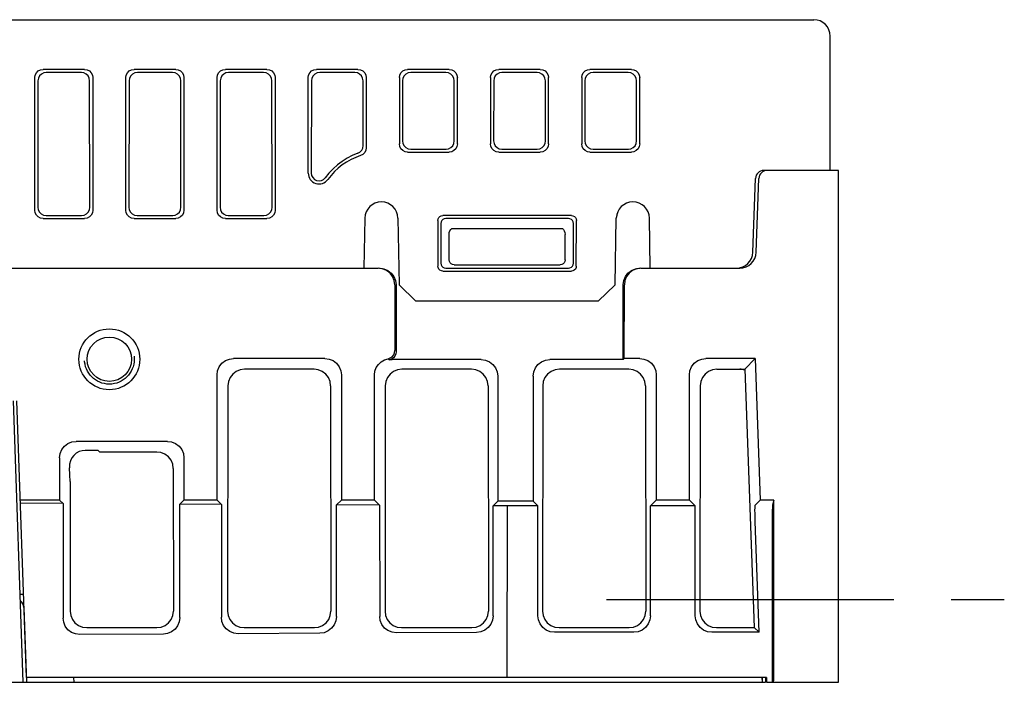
# Model space of a CAD drawing. Extents: x 78 to 816, y 33 to 540.
# Tile 21 of 21: x 731 to 790, y 500 to 540. Entities that reach past the tile are written whole.
import ezdxf

# ---------------------------------------------------------------- set-up
doc = ezdxf.new("R2010")
doc.units = 0
doc.header["$LTSCALE"] = 46.2
doc.linetypes.add('CENTER', pattern=[0.6, 0.375, -0.075, 0.075, -0.075])
doc.linetypes.add('HIDDEN', pattern=[0.2, 0.1, -0.1])
for name, color, linetype in [('ALL_AXIS', 7, 'CONTINUOUS'), ('ALL_FEATURES', 7, 'CONTINUOUS'), ('DEFAULT_2', 8, 'HIDDEN')]:
    doc.layers.add(name, color=color, linetype=linetype)

msp = doc.modelspace()

# ---------------------------------------------------------------- linework, layer by layer
at = {"layer": 'ALL_AXIS', "color": 7, "linetype": 'CENTER'}
msp.add_line((766, 505), (790, 505), dxfattribs=at)
at = {"layer": 'ALL_AXIS', "color": 7, "linetype": 'CONTINUOUS'}
for p, q in [((730.842, 504.517), (731, 500)), ((775.59, 500.298), (775.6, 500))]:
    msp.add_line(p, q, dxfattribs=at)
at = {"layer": 'ALL_FEATURES', "color": 7, "linetype": 'CONTINUOUS'}
for p, q in [((640, 540), (778.5, 540)), ((779.5, 530.9), (779.5, 539)), ((731.5, 528.498), (731.5, 536.502)), ((734.502, 537), (731.998, 537)), ((734.309, 536.807), (732.191, 536.807)), ((735, 536.502), (735, 528.498)), ((737, 528.498), (737, 536.502)), ((740.002, 537), (737.498, 537)), ((739.809, 536.807), (737.691, 536.807)), ((740.5, 536.502), (740.5, 528.498)), ((742.5, 528.498), (742.5, 536.502)), ((745.502, 537), (742.998, 537)), ((745.309, 536.807), (743.191, 536.807)), ((746, 536.502), (746, 528.498)), ((748, 530.739), (748, 536.502)), ((751.002, 537), (748.498, 537)), ((750.809, 536.807), (748.691, 536.807)), ((751.5, 536.502), (751.5, 532.271)), ((753.5, 536.502), (753.5, 532.498)), ((756.502, 537), (753.998, 537)), ((756.309, 536.807), (754.191, 536.807)), ((757, 532.498), (757, 536.502)), ((759, 536.502), (759, 532.498)), ((762.002, 537), (759.498, 537)), ((761.809, 536.807), (759.691, 536.807)), ((762.5, 532.498), (762.5, 536.502)), ((764.5, 536.502), (764.5, 532.498)), ((767.502, 537), (764.998, 537)), ((767.309, 536.807), (765.191, 536.807)), ((768, 532.498), (768, 536.502)), ((731.692, 536.31), (731.681, 528.679)), ((734.819, 528.679), (734.808, 536.31)), ((737.192, 536.31), (737.181, 528.679)), ((740.319, 528.679), (740.308, 536.31)), ((742.692, 536.31), (742.681, 528.679)), ((745.819, 528.679), (745.808, 536.31)), ((748.192, 536.31), (748.184, 530.739)), ((751.314, 532.404), (751.308, 536.31)), ((753.692, 536.31), (753.687, 532.685)), ((756.813, 532.685), (756.808, 536.31)), ((759.192, 536.31), (759.187, 532.685)), ((762.313, 532.685), (762.308, 536.31)), ((764.692, 536.31), (764.687, 532.685)), ((767.813, 532.685), (767.808, 536.31)), ((753.998, 532), (756.502, 532)), ((754.184, 532.186), (756.316, 532.186)), ((759.498, 532), (762.002, 532)), ((759.684, 532.186), (761.816, 532.186)), ((764.998, 532), (767.502, 532)), ((765.184, 532.186), (767.316, 532.186)), ((780, 530.9), (775.489, 530.9)), ((780, 500), (780, 530.9)), ((774.834, 525.965), (774.989, 530.417)), ((775.034, 525.965), (775.189, 530.417)), ((732.178, 528.18), (734.322, 528.18)), ((737.678, 528.18), (739.822, 528.18)), ((743.178, 528.18), (745.322, 528.18)), ((763.881, 528.18), (756.119, 528.18)), ((731.998, 528), (734.502, 528)), ((737.498, 528), (740.002, 528)), ((742.998, 528), (745.502, 528)), ((751.413, 528.017), (751.36, 525)), ((753.412, 528.017), (753.483, 524)), ((755.821, 527.88), (755.825, 525.123)), ((756, 527.701), (756, 525.299)), ((763.701, 528), (756.299, 528)), ((764, 525.299), (764, 527.701)), ((764.175, 525.123), (764.179, 527.88)), ((766.517, 524), (766.588, 528.017)), ((768.64, 525), (768.587, 528.017)), ((756.5, 525.5), (756.5, 527.027)), ((756.664, 527.4), (763.336, 527.4)), ((763.5, 525.5), (763.5, 527.027)), ((756.8, 525.2), (763.2, 525.2)), ((727.074, 525), (752.227, 525)), ((756.124, 524.825), (763.876, 524.825)), ((756.298, 525), (763.702, 525)), ((768.073, 525), (774.034, 525)), ((753.227, 524.001), (753.23, 520.027)), ((753.3, 524.001), (753.3, 519.957)), ((753.483, 524), (754.5, 523)), ((765.5, 523), (766.517, 524)), ((767, 519.481), (767, 524.001)), ((767.07, 519.551), (767.073, 524.001)), ((765.5, 523), (754.5, 523)), ((749.001, 519.551), (743.499, 519.551)), ((752.89, 519.465), (752.82, 519.535)), ((758.431, 519.481), (753.069, 519.481)), ((767, 519.481), (762.569, 519.481)), ((767.07, 519.551), (767, 519.481)), ((768.001, 519.551), (767.07, 519.551)), ((774.977, 519.551), (771.999, 519.551)), ((774.977, 519.551), (774.348, 518.9)), ((774.977, 519.551), (775.276, 511)), ((748.349, 518.9), (744.151, 518.9)), ((757.849, 518.9), (753.651, 518.9)), ((767.349, 518.9), (763.151, 518.9)), ((772.651, 518.9), (774.348, 518.9)), ((774.348, 518.9), (774.912, 503.3)), ((742.5, 511), (742.5, 518.552)), ((750, 518.552), (750, 511)), ((752, 511), (752, 518.552)), ((759.431, 518.483), (759.435, 510.935)), ((761.569, 518.483), (761.565, 510.935)), ((769, 518.552), (769, 511)), ((771, 511), (771, 518.552)), ((743.15, 517.902), (743.133, 504.301)), ((749.35, 517.902), (749.367, 504.301)), ((752.65, 517.902), (752.633, 504.301)), ((758.85, 517.902), (758.867, 504.301)), ((762.15, 517.902), (762.133, 504.301)), ((768.35, 517.902), (768.367, 504.301)), ((771.65, 517.902), (771.633, 504.301)), ((730.8, 500), (730.206, 517)), ((731, 500.3), (730.417, 517)), ((739.501, 514.545), (733.999, 514.545)), ((735.327, 514.002), (734.543, 514.002)), ((735.425, 513.9), (735.327, 514.002)), ((733, 513.546), (733, 511)), ((738.855, 513.9), (735.425, 513.9)), ((740.5, 513.546), (740.5, 511)), ((739.856, 512.902), (739.867, 504.301)), ((733.643, 512.115), (733.633, 504.301)), ((733, 511), (730.626, 511)), ((733, 511), (733.205, 510.795)), ((740.5, 511), (740.257, 510.757)), ((742.5, 511), (740.5, 511)), ((742.5, 511), (742.757, 510.743)), ((750, 511), (749.706, 510.706)), ((752, 511), (750, 511)), ((752, 511), (752.308, 510.692)), ((759.435, 510.935), (759.155, 510.655)), ((761.565, 510.935), (759.435, 510.935)), ((761.565, 510.935), (761.849, 510.651)), ((769, 511), (768.651, 510.651)), ((771, 511), (769, 511)), ((771, 511), (771.349, 510.651)), ((775.276, 511), (774.97, 510.684)), ((776.087, 511), (775.276, 511)), ((776.087, 511), (776.008, 510.684)), ((776.089, 500.741), (776.087, 511)), ((733.205, 510.795), (730.633, 510.808)), ((733.205, 510.795), (733.21, 503.877)), ((740.253, 503.915), (740.257, 510.757)), ((742.757, 510.743), (740.257, 510.757)), ((742.757, 510.743), (742.761, 503.928)), ((749.702, 503.965), (749.706, 510.706)), ((752.308, 510.692), (749.706, 510.706)), ((752.308, 510.692), (752.312, 503.979)), ((759.151, 504.016), (759.155, 510.655)), ((760, 510.651), (759.155, 510.655)), ((760, 510.651), (759.986, 500.3)), ((761.849, 510.651), (760, 510.651)), ((761.853, 504.021), (761.849, 510.651)), ((768.647, 504.021), (768.651, 510.651)), ((771.349, 510.651), (768.651, 510.651)), ((771.353, 504.021), (771.349, 510.651)), ((776, 509.952), (776, 500)), ((775.2, 503.022), (774.971, 509.702)), ((730.825, 505.3), (730.615, 505.3)), ((734.632, 503.3), (738.868, 503.3)), ((744.132, 503.3), (748.368, 503.3)), ((753.632, 503.3), (757.868, 503.3)), ((763.132, 503.3), (767.368, 503.3)), ((772.632, 503.3), (774.912, 503.3)), ((775.2, 503.022), (774.912, 503.3)), ((739.258, 502.911), (734.215, 502.883)), ((748.707, 502.961), (743.766, 502.935)), ((758.156, 503.012), (753.318, 502.986)), ((767.647, 503.022), (762.853, 503.022)), ((775.2, 503.022), (772.353, 503.022)), ((775.65, 500.3), (731, 500.3)), ((733.827, 500.3), (733.856, 500)), ((775.4, 500), (775.39, 500.3)), ((775.4, 500), (775.41, 500.3)), ((775.65, 500.3), (775.66, 500)), ((649.49, 500), (775.6, 500)), ((775.66, 500), (780, 500))]:
    msp.add_line(p, q, dxfattribs=at)
for points in [[(731.5, 536.502), (731.524, 536.656), (731.595, 536.795), (731.705, 536.905), (731.844, 536.976), (731.998, 537)], [(732.191, 536.807), (732.037, 536.783), (731.898, 536.712), (731.788, 536.602), (731.717, 536.464), (731.692, 536.31)], [(734.808, 536.31), (734.783, 536.464), (734.712, 536.602), (734.602, 536.712), (734.463, 536.783), (734.309, 536.807)], [(734.502, 537), (734.656, 536.976), (734.795, 536.905), (734.905, 536.795), (734.976, 536.656), (735, 536.502)], [(737, 536.502), (737.024, 536.656), (737.095, 536.795), (737.205, 536.905), (737.344, 536.976), (737.498, 537)], [(737.691, 536.807), (737.537, 536.783), (737.398, 536.712), (737.288, 536.602), (737.217, 536.464), (737.192, 536.31)], [(740.308, 536.31), (740.283, 536.464), (740.212, 536.602), (740.102, 536.712), (739.963, 536.783), (739.809, 536.807)], [(740.002, 537), (740.156, 536.976), (740.295, 536.905), (740.405, 536.795), (740.476, 536.656), (740.5, 536.502)], [(742.5, 536.502), (742.524, 536.656), (742.595, 536.795), (742.705, 536.905), (742.844, 536.976), (742.998, 537)], [(743.191, 536.807), (743.037, 536.783), (742.898, 536.712), (742.788, 536.602), (742.717, 536.464), (742.692, 536.31)], [(745.808, 536.31), (745.783, 536.464), (745.712, 536.602), (745.602, 536.712), (745.463, 536.783), (745.309, 536.807)], [(745.502, 537), (745.656, 536.976), (745.795, 536.905), (745.905, 536.795), (745.976, 536.656), (746, 536.502)], [(748, 536.502), (748.024, 536.656), (748.095, 536.795), (748.205, 536.905), (748.344, 536.976), (748.498, 537)], [(748.691, 536.807), (748.537, 536.783), (748.398, 536.712), (748.288, 536.602), (748.217, 536.464), (748.192, 536.31)], [(751.308, 536.31), (751.283, 536.464), (751.212, 536.602), (751.102, 536.712), (750.963, 536.783), (750.809, 536.807)], [(751.002, 537), (751.156, 536.976), (751.295, 536.905), (751.405, 536.795), (751.476, 536.656), (751.5, 536.502)], [(753.5, 536.502), (753.524, 536.656), (753.595, 536.795), (753.705, 536.905), (753.844, 536.976), (753.998, 537)], [(754.191, 536.807), (754.037, 536.783), (753.898, 536.712), (753.788, 536.602), (753.717, 536.464), (753.692, 536.31)], [(756.808, 536.31), (756.783, 536.464), (756.712, 536.602), (756.602, 536.712), (756.463, 536.783), (756.309, 536.807)], [(756.502, 537), (756.656, 536.976), (756.795, 536.905), (756.905, 536.795), (756.976, 536.656), (757, 536.502)], [(759, 536.502), (759.024, 536.656), (759.095, 536.795), (759.205, 536.905), (759.344, 536.976), (759.498, 537)], [(759.691, 536.807), (759.537, 536.783), (759.398, 536.712), (759.288, 536.602), (759.217, 536.464), (759.192, 536.31)], [(762.308, 536.31), (762.283, 536.464), (762.212, 536.602), (762.102, 536.712), (761.963, 536.783), (761.809, 536.807)], [(762.002, 537), (762.156, 536.976), (762.295, 536.905), (762.405, 536.795), (762.476, 536.656), (762.5, 536.502)], [(764.5, 536.502), (764.524, 536.656), (764.595, 536.795), (764.705, 536.905), (764.844, 536.976), (764.998, 537)], [(765.191, 536.807), (765.037, 536.783), (764.898, 536.712), (764.788, 536.602), (764.717, 536.464), (764.692, 536.31)], [(767.808, 536.31), (767.783, 536.464), (767.712, 536.602), (767.602, 536.712), (767.463, 536.783), (767.309, 536.807)], [(767.502, 537), (767.656, 536.976), (767.795, 536.905), (767.905, 536.795), (767.976, 536.656), (768, 536.502)], [(750.986, 531.935), (751.119, 532.008), (751.224, 532.118), (751.291, 532.254), (751.314, 532.404)], [(753.998, 532), (753.844, 532.024), (753.705, 532.095), (753.595, 532.205), (753.524, 532.344), (753.5, 532.498)], [(753.687, 532.685), (753.711, 532.53), (753.781, 532.391), (753.891, 532.281), (754.03, 532.21), (754.184, 532.186)], [(756.316, 532.186), (756.47, 532.21), (756.609, 532.281), (756.719, 532.391), (756.789, 532.53), (756.813, 532.685)], [(757, 532.498), (756.976, 532.344), (756.905, 532.205), (756.795, 532.095), (756.656, 532.024), (756.502, 532)], [(759.498, 532), (759.344, 532.024), (759.205, 532.095), (759.095, 532.205), (759.024, 532.344), (759, 532.498)], [(759.187, 532.685), (759.211, 532.53), (759.281, 532.391), (759.391, 532.281), (759.53, 532.21), (759.684, 532.186)], [(761.816, 532.186), (761.97, 532.21), (762.109, 532.281), (762.219, 532.391), (762.289, 532.53), (762.313, 532.685)], [(762.5, 532.498), (762.476, 532.344), (762.405, 532.205), (762.295, 532.095), (762.156, 532.024), (762.002, 532)], [(764.998, 532), (764.844, 532.024), (764.705, 532.095), (764.595, 532.205), (764.524, 532.344), (764.5, 532.498)], [(764.687, 532.685), (764.711, 532.53), (764.781, 532.391), (764.891, 532.281), (765.03, 532.21), (765.184, 532.186)], [(767.316, 532.186), (767.47, 532.21), (767.609, 532.281), (767.719, 532.391), (767.789, 532.53), (767.813, 532.685)], [(768, 532.498), (767.976, 532.344), (767.905, 532.205), (767.795, 532.095), (767.656, 532.024), (767.502, 532)], [(750.986, 531.935), (750.658, 531.8), (750.343, 531.637), (750.042, 531.449), (749.759, 531.236), (749.495, 530.999), (749.252, 530.741), (749.031, 530.463)], [(751.5, 532.271), (751.476, 532.118), (751.406, 531.98), (751.296, 531.869), (751.158, 531.798)], [(748.184, 530.739), (748.206, 530.595), (748.272, 530.464), (748.375, 530.36), (748.506, 530.293), (748.652, 530.27), (748.798, 530.293), (748.928, 530.36), (749.031, 530.463)], [(731.998, 528), (731.844, 528.024), (731.705, 528.095), (731.595, 528.205), (731.524, 528.344), (731.5, 528.498)], [(731.681, 528.679), (731.705, 528.524), (731.775, 528.385), (731.885, 528.275), (732.024, 528.204), (732.178, 528.18)], [(734.322, 528.18), (734.476, 528.204), (734.615, 528.275), (734.725, 528.385), (734.795, 528.524), (734.819, 528.679)], [(735, 528.498), (734.976, 528.344), (734.905, 528.205), (734.795, 528.095), (734.656, 528.024), (734.502, 528)], [(737.498, 528), (737.344, 528.024), (737.205, 528.095), (737.095, 528.205), (737.024, 528.344), (737, 528.498)], [(737.181, 528.679), (737.205, 528.524), (737.275, 528.385), (737.385, 528.275), (737.524, 528.204), (737.678, 528.18)], [(739.822, 528.18), (739.976, 528.204), (740.115, 528.275), (740.225, 528.385), (740.295, 528.524), (740.319, 528.679)], [(740.5, 528.498), (740.476, 528.344), (740.405, 528.205), (740.295, 528.095), (740.156, 528.024), (740.002, 528)], [(742.998, 528), (742.844, 528.024), (742.705, 528.095), (742.595, 528.205), (742.524, 528.344), (742.5, 528.498)], [(742.681, 528.679), (742.705, 528.524), (742.775, 528.385), (742.885, 528.275), (743.024, 528.204), (743.178, 528.18)], [(745.322, 528.18), (745.476, 528.204), (745.615, 528.275), (745.725, 528.385), (745.795, 528.524), (745.819, 528.679)], [(746, 528.498), (745.976, 528.344), (745.905, 528.205), (745.795, 528.095), (745.656, 528.024), (745.502, 528)], [(755.821, 527.88), (755.835, 527.973), (755.877, 528.056), (755.943, 528.122), (756.027, 528.165), (756.119, 528.18)], [(763.881, 528.18), (763.973, 528.165), (764.057, 528.122), (764.123, 528.056), (764.165, 527.973), (764.179, 527.88)], [(756.299, 528), (756.207, 527.985), (756.123, 527.943), (756.057, 527.877), (756.015, 527.794), (756, 527.701)], [(764, 527.701), (763.985, 527.794), (763.943, 527.877), (763.877, 527.943), (763.793, 527.985), (763.701, 528)], [(756.5, 527.027), (756.513, 527.15), (756.548, 527.255), (756.6, 527.339), (756.664, 527.4)], [(763.336, 527.4), (763.4, 527.339), (763.452, 527.255), (763.487, 527.15), (763.5, 527.027)], [(756, 525.299), (756.015, 525.206), (756.057, 525.123), (756.123, 525.057), (756.206, 525.015), (756.298, 525)], [(756.8, 525.2), (756.707, 525.215), (756.624, 525.257), (756.557, 525.323), (756.515, 525.407), (756.5, 525.5)], [(763.5, 525.5), (763.485, 525.407), (763.443, 525.323), (763.376, 525.257), (763.293, 525.215), (763.2, 525.2)], [(763.702, 525), (763.794, 525.015), (763.877, 525.057), (763.943, 525.123), (763.985, 525.206), (764, 525.299)], [(753.227, 524.001), (753.193, 524.259), (753.093, 524.5), (752.934, 524.707), (752.727, 524.866), (752.486, 524.966), (752.227, 525)], [(752.3, 525), (752.559, 524.966), (752.8, 524.866), (753.007, 524.707), (753.166, 524.5), (753.266, 524.259), (753.3, 524.001)], [(756.124, 524.825), (756.031, 524.84), (755.948, 524.882), (755.882, 524.948), (755.84, 525.031), (755.825, 525.123)], [(764.175, 525.123), (764.16, 525.031), (764.118, 524.948), (764.052, 524.882), (763.969, 524.84), (763.876, 524.825)], [(767, 524.001), (767.034, 524.259), (767.134, 524.5), (767.293, 524.707), (767.5, 524.866), (767.741, 524.966), (768, 525)], [(768.073, 525), (767.814, 524.966), (767.573, 524.866), (767.366, 524.707), (767.207, 524.5), (767.107, 524.259), (767.073, 524.001)], [(752.82, 519.535), (752.951, 519.579), (753.066, 519.656), (753.155, 519.763), (753.211, 519.89), (753.23, 520.027)], [(753.3, 519.957), (753.281, 519.82), (753.225, 519.694), (753.137, 519.588), (753.023, 519.51), (752.893, 519.466)], [(742.5, 518.552), (742.534, 518.811), (742.634, 519.052), (742.793, 519.259), (743, 519.417), (743.241, 519.517), (743.499, 519.551)], [(749.001, 519.551), (749.259, 519.517), (749.5, 519.417), (749.707, 519.259), (749.866, 519.052), (749.966, 518.811), (750, 518.552)], [(752, 518.552), (752.027, 518.782), (752.106, 518.999), (752.232, 519.193), (752.4, 519.352), (752.599, 519.468), (752.82, 519.535)], [(752.893, 519.466), (752.98, 519.477), (753.069, 519.481)], [(758.431, 519.481), (758.689, 519.447), (758.931, 519.347), (759.138, 519.189), (759.297, 518.982), (759.396, 518.741), (759.431, 518.483)], [(761.569, 518.483), (761.604, 518.741), (761.703, 518.982), (761.862, 519.189), (762.069, 519.347), (762.311, 519.447), (762.569, 519.481)], [(768.001, 519.551), (768.259, 519.517), (768.5, 519.417), (768.707, 519.259), (768.866, 519.052), (768.966, 518.811), (769, 518.552)], [(771, 518.552), (771.034, 518.811), (771.134, 519.052), (771.293, 519.259), (771.5, 519.417), (771.741, 519.517), (771.999, 519.551)], [(744.151, 518.9), (743.892, 518.866), (743.651, 518.766), (743.443, 518.608), (743.284, 518.401), (743.184, 518.16), (743.15, 517.902)], [(749.35, 517.902), (749.316, 518.16), (749.216, 518.401), (749.057, 518.608), (748.849, 518.766), (748.608, 518.866), (748.349, 518.9)], [(753.651, 518.9), (753.392, 518.866), (753.151, 518.766), (752.943, 518.608), (752.784, 518.401), (752.684, 518.16), (752.65, 517.902)], [(758.85, 517.902), (758.816, 518.16), (758.716, 518.401), (758.557, 518.608), (758.349, 518.766), (758.108, 518.866), (757.849, 518.9)], [(763.151, 518.9), (762.892, 518.866), (762.651, 518.766), (762.443, 518.608), (762.284, 518.401), (762.184, 518.16), (762.15, 517.902)], [(768.35, 517.902), (768.316, 518.16), (768.216, 518.401), (768.057, 518.608), (767.849, 518.766), (767.608, 518.866), (767.349, 518.9)], [(772.651, 518.9), (772.392, 518.866), (772.151, 518.766), (771.943, 518.608), (771.784, 518.401), (771.684, 518.16), (771.65, 517.902)], [(733, 513.546), (733.034, 513.805), (733.134, 514.046), (733.293, 514.253), (733.5, 514.411), (733.741, 514.511), (733.999, 514.545)], [(739.501, 514.545), (739.759, 514.511), (740, 514.411), (740.207, 514.253), (740.366, 514.046), (740.466, 513.805), (740.5, 513.546)], [(734.543, 514.002), (734.355, 513.983), (734.171, 513.925), (733.999, 513.829), (733.853, 513.699), (733.737, 513.545), (733.652, 513.367), (733.603, 513.168), (733.593, 512.953)], [(739.856, 512.902), (739.822, 513.16), (739.722, 513.401), (739.563, 513.608), (739.356, 513.766), (739.114, 513.866), (738.855, 513.9)], [(733.643, 512.115), (733.618, 512.515), (733.593, 512.953)], [(774.971, 509.702), (774.964, 509.952), (774.959, 510.184), (774.957, 510.385), (774.959, 510.541), (774.963, 510.643), (774.97, 510.684)], [(776.008, 510.684), (776.006, 510.643), (776.004, 510.541), (776.002, 510.385), (776, 509.952)], [(776.044, 507.502), (776.04, 507.447), (776.035, 507.285), (776.031, 507.024), (776.028, 506.673), (776.025, 506.251), (776.024, 505.772), (776.023, 505.262), (776.023, 504.738), (776.024, 504.228), (776.026, 503.749), (776.029, 503.327), (776.032, 502.976), (776.036, 502.715), (776.04, 502.553), (776.045, 502.498)], [(776.045, 502.498), (776.049, 502.553), (776.054, 502.715), (776.058, 502.976), (776.061, 503.326), (776.064, 503.748), (776.065, 504.228), (776.066, 504.738), (776.066, 505.262), (776.065, 505.772), (776.063, 506.252), (776.061, 506.674), (776.057, 507.024), (776.053, 507.285), (776.049, 507.447), (776.044, 507.502)], [(734.215, 502.883), (733.952, 502.917), (733.708, 503.017), (733.501, 503.176), (733.342, 503.382), (733.243, 503.621), (733.21, 503.877)], [(733.633, 504.301), (733.667, 504.041), (733.767, 503.8), (733.926, 503.593), (734.132, 503.434), (734.373, 503.334), (734.632, 503.3)], [(738.868, 503.3), (739.127, 503.334), (739.368, 503.434), (739.574, 503.593), (739.733, 503.8), (739.833, 504.041), (739.867, 504.301)], [(740.253, 503.915), (740.219, 503.657), (740.12, 503.416), (739.962, 503.208), (739.756, 503.048), (739.516, 502.946), (739.258, 502.911)], [(743.766, 502.935), (743.503, 502.968), (743.26, 503.068), (743.052, 503.227), (742.894, 503.433), (742.795, 503.672), (742.761, 503.928)], [(743.133, 504.301), (743.167, 504.041), (743.267, 503.8), (743.426, 503.593), (743.632, 503.434), (743.873, 503.334), (744.132, 503.3)], [(748.368, 503.3), (748.627, 503.334), (748.868, 503.434), (749.074, 503.593), (749.233, 503.8), (749.333, 504.041), (749.367, 504.301)], [(749.702, 503.965), (749.668, 503.708), (749.569, 503.467), (749.412, 503.259), (749.206, 503.099), (748.965, 502.997), (748.707, 502.961)], [(753.318, 502.986), (753.055, 503.019), (752.811, 503.119), (752.603, 503.278), (752.445, 503.484), (752.346, 503.723), (752.312, 503.979)], [(752.633, 504.301), (752.667, 504.041), (752.767, 503.8), (752.926, 503.593), (753.132, 503.434), (753.373, 503.334), (753.632, 503.3)], [(757.868, 503.3), (758.127, 503.334), (758.368, 503.434), (758.574, 503.593), (758.733, 503.8), (758.833, 504.041), (758.867, 504.301)], [(759.151, 504.016), (759.117, 503.758), (759.019, 503.518), (758.861, 503.31), (758.655, 503.149), (758.415, 503.048), (758.156, 503.012)], [(762.853, 503.022), (762.595, 503.056), (762.353, 503.156), (762.146, 503.314), (761.988, 503.521), (761.888, 503.762), (761.853, 504.021)], [(762.133, 504.301), (762.167, 504.041), (762.267, 503.8), (762.426, 503.593), (762.632, 503.434), (762.873, 503.334), (763.132, 503.3)], [(767.368, 503.3), (767.627, 503.334), (767.868, 503.434), (768.074, 503.593), (768.233, 503.8), (768.333, 504.041), (768.367, 504.301)], [(768.647, 504.021), (768.612, 503.762), (768.512, 503.521), (768.354, 503.314), (768.147, 503.156), (767.905, 503.056), (767.647, 503.022)], [(772.353, 503.022), (772.095, 503.056), (771.853, 503.156), (771.646, 503.314), (771.488, 503.521), (771.388, 503.762), (771.353, 504.021)], [(771.633, 504.301), (771.667, 504.041), (771.767, 503.8), (771.926, 503.593), (772.132, 503.434), (772.373, 503.334), (772.632, 503.3)], [(776.08, 500), (776.082, 500.034), (776.085, 500.134), (776.086, 500.293), (776.089, 500.741)]]:
    msp.add_lwpolyline(points, dxfattribs=at)
for radius in [1.837, 1.337]:
    msp.add_circle((736, 519.5), radius, dxfattribs=at)
for centre, radius, start, end in [((778.5, 539), 1, 0, 90), ((752.413, 528), 4, 108.27721, 143.93331), ((748.652, 530.739), 0.652, 180, 323.93331), ((775.489, 530.4), 0.5, 90, 178), ((775.689, 530.4), 0.5, 90, 178), ((752.413, 528), 1, 1, 179), ((767.587, 528), 1, 1, 179), ((765.657, 528.4), 1, 340.64519, 355.9722), ((773.834, 526), 1, 270, 358), ((774.034, 526), 1, 270, 358), ((774.034, 517.9), 1, 71.58566, 90), ((730.343, 504.5), 0.5, 2, 55.1301)]:
    msp.add_arc(centre, radius, start, end, dxfattribs=at)
at = {"layer": 'DEFAULT_2', "color": 8, "linetype": 'HIDDEN'}
msp.add_circle((736, 519.5), 1.5, dxfattribs=at)

doc.saveas('drawing.dxf')
